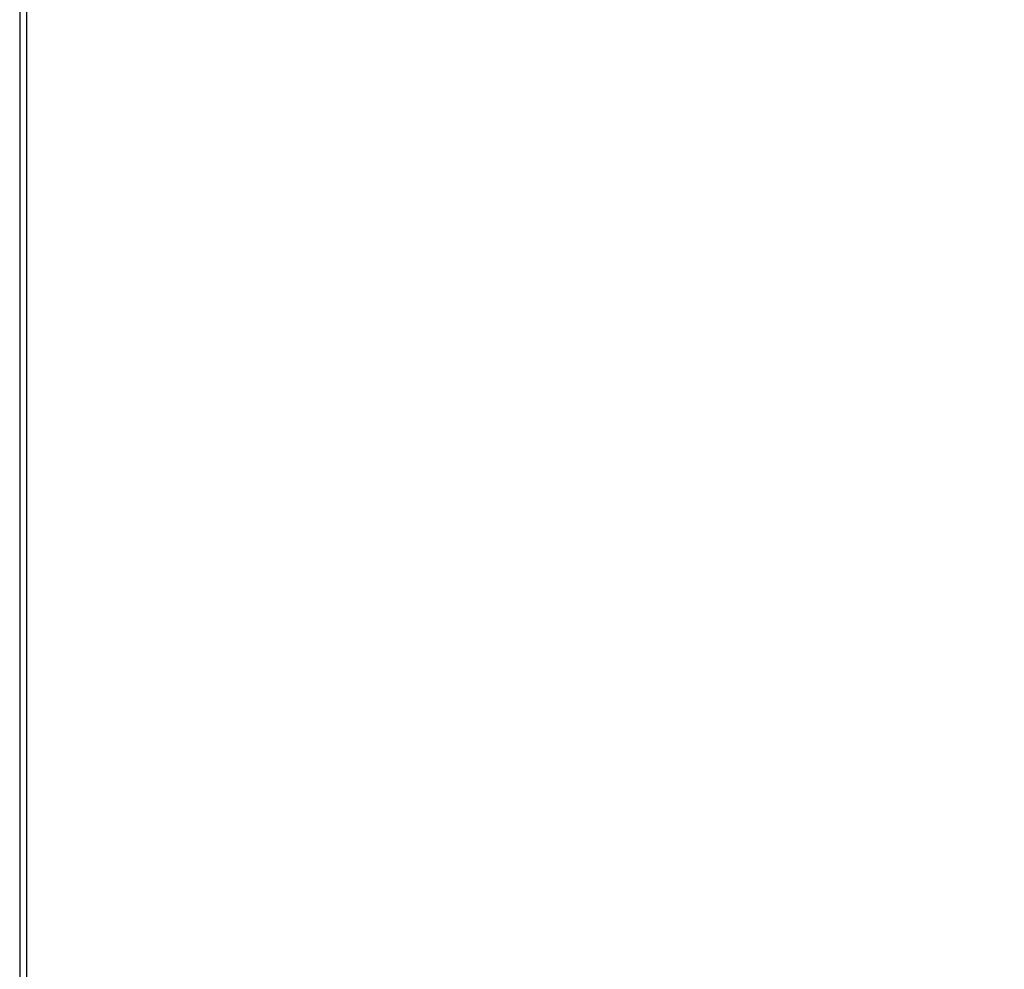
# Model space of a CAD drawing. Header units: millimetres. Extents: x 1684 to 18395, y 701 to 16538.
# Tile 11 of 61: x 3287 to 4054, y 4260 to 5001. Entities that reach past the tile are written whole.
import ezdxf

# ---------------------------------------------------------------- set-up
doc = ezdxf.new("R2010")
doc.units = ezdxf.units.MM
doc.header["$LTSCALE"] = 2
doc.layers.add('COMPONENT_GEOMETRY', color=7, linetype='Continuous')
doc.styles.add('SLDTEXTSTYLE0', font='TXT', dxfattribs={"width": 0.75})
doc.dimstyles.new('SLDDIMSTYLE1', dxfattribs={"dimtxt": 100, "dimasz": 6.604, "dimexe": 0, "dimexo": 0.0625, "dimgap": 25, "dimtad": 0, "dimtih": 1, "dimtoh": 1, "dimdec": 1, "dimrnd": 1e-09, "dimzin": 12, "dimdsep": 46, "dimtxsty": 'SLDTEXTSTYLE0', "dimsah": 1, "dimcen": 0.09, "dimadec": 0, "dimazin": 3, "dimtfac": 1, "dimtdec": 1, "dimtofl": 0, "dimtmove": 0, "dimatfit": 3, "dimfxl": 1, "dimfrac": 2, "dimtolj": 1, "dimtzin": 12, "dimarcsym": 0})

# ---------------------------------------------------------------- blocks, each defined once
blk = doc.blocks.new('_D_2')
at = {"layer": 'COMPONENT_GEOMETRY', "color": 7}
for p, q in [((7817.17, 5970.28), (7817.17, 3903.62)), ((7617.1, 3883.3), (7586.63, 3883.3)), ((7586.63, 3883.3), (7586.63, 3724.55)), ((8017.24, 3883.3), (8047.71, 3883.3)), ((8047.71, 3883.3), (8047.71, 3724.55)), ((7586.63, 3724.55), (7617.1, 3724.55)), ((8047.71, 3724.55), (8017.24, 3724.55)), ((7817.17, 1508.27), (7817.17, 3574.94)), ((3335.91, 1508.27), (7823.52, 1508.27))]:
    blk.add_line(p, q, dxfattribs=at)
for points in [[(7817.17, 5970.28), (7816.15, 5963.68), (7818.18, 5963.68)], [(7817.17, 1508.27), (7818.18, 1514.88), (7816.15, 1514.88)]]:
    blk.add_solid(points, dxfattribs=at)
at = {"layer": 'COMPONENT_GEOMETRY', "color": 7, "char_height": 100, "attachment_point": 1, "style": 'SLDTEXTSTYLE0'}
for s, insert in [('7\'3.83"', (7617.1, 3853.46)), ('2231', (7669.39, 3703.84))]:
    blk.add_mtext(s, dxfattribs=dict(at, insert=insert))

msp = doc.modelspace()

# ---------------------------------------------------------------- linework, layer by layer
at = {"color": 8, "linetype": 'Continuous', "lineweight": 25}
for p, q in [((3286.68, 7303.27), (3286.68, 1555.27)), ((3292.32, 1555.27), (3292.32, 5775.07))]:
    msp.add_line(p, q, dxfattribs=at)
at = {"color": 7, "linetype": 'Continuous', "lineweight": 25}
msp.add_line((3292.33, 1555.27), (3292.33, 5775.06), dxfattribs=at)

# ---------------------------------------------------------------- dimensions: what is measured, and where the dimension line sits
at = {"layer": 'COMPONENT_GEOMETRY', "color": 7}
dim = msp.add_linear_dim(base=(7817.17, 1508.27), p1=(10062.07, 5970.28), p2=(3333.37, 1508.27), angle=90, dimstyle='SLDDIMSTYLE1', dxfattribs=at)
dim.commit()
dim.dimension.update_dxf_attribs({"geometry": '_D_2', "text_midpoint": (7817.17, 3739.28), "dimtype": 160})

doc.saveas('drawing.dxf')
